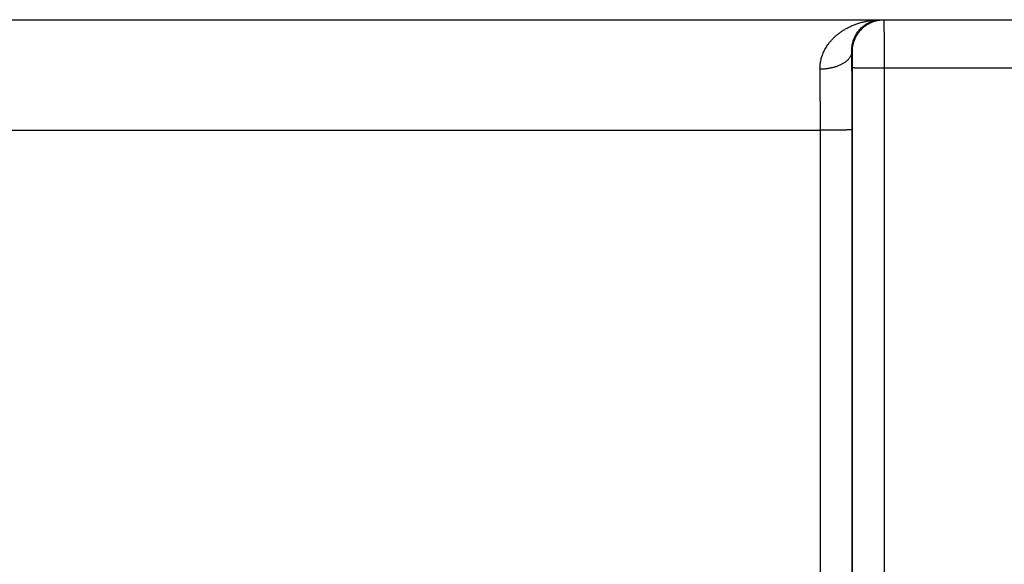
# Model space of a CAD drawing. Header units: inches. Extents: x 0 to 34, y 0 to 22.
# Tile 31 of 105: x 16.357 to 16.976, y 10.619 to 10.961. Entities that reach past the tile are written whole.
import ezdxf

# ---------------------------------------------------------------- set-up
doc = ezdxf.new("R2010")
doc.units = ezdxf.units.IN
doc.header["$LTSCALE"] = 1.87
doc.header["$MEASUREMENT"] = 0
doc.layers.get('0').update_dxf_attribs({"linetype": 'CONTINUOUS'})

msp = doc.modelspace()

# ---------------------------------------------------------------- linework, layer by layer
at = {"color": 7, "linetype": 'CONTINUOUS'}
for p, q in [((13.20025, 10.96107), (20.97425, 10.96107)), ((16.88053, 10.94107), (16.88019, 10.94107)), ((16.88062, 10.35565), (16.88071, 10.93099)), ((16.90062, 10.35547), (16.9007, 10.93081)), ((16.9007, 10.93081), (17.14973, 10.93081)), ((16.25998, 10.89169), (16.86045, 10.89169)), ((16.86054, 10.35556), (16.86045, 10.89169)), ((16.88053, 10.35573), (16.88045, 10.89186))]:
    msp.add_line(p, q, dxfattribs=at)
for points, knots in [([(16.86019, 10.92996), (16.86018, 10.9304), (16.86019, 10.93128), (16.86028, 10.93261), (16.86044, 10.93396), (16.86068, 10.93531), (16.86101, 10.93669), (16.86142, 10.93807), (16.86192, 10.93947), (16.86251, 10.94087), (16.86321, 10.94229), (16.86402, 10.94371), (16.86493, 10.94512), (16.86597, 10.94653), (16.86712, 10.94793), (16.8684, 10.94931), (16.86981, 10.95066), (16.87136, 10.95197), (16.87303, 10.95324), (16.87485, 10.95445), (16.87679, 10.9556), (16.87886, 10.95667), (16.88106, 10.95765), (16.88337, 10.95852), (16.88579, 10.95929), (16.88829, 10.95993), (16.89087, 10.96043), (16.89351, 10.9608), (16.89619, 10.96102), (16.89799, 10.96107), (16.89889, 10.96107)], [0, 0, 0, 0, 0.023889, 0.048038, 0.072552, 0.097528, 0.123058, 0.149231, 0.176129, 0.203824, 0.232397, 0.261934, 0.292513, 0.324198, 0.357064, 0.391186, 0.426611, 0.463377, 0.501536, 0.541098, 0.582044, 0.624367, 0.668012, 0.712891, 0.758907, 0.8059, 0.85368, 0.902064, 0.950892, 1, 1, 1, 1]), ([(16.88019, 10.94107), (16.88018, 10.94145), (16.88018, 10.94223), (16.88025, 10.9434), (16.8804, 10.94461), (16.88062, 10.94584), (16.88093, 10.9471), (16.88134, 10.94837), (16.88185, 10.94966), (16.88247, 10.95095), (16.8832, 10.95224), (16.88406, 10.9535), (16.88504, 10.95472), (16.88615, 10.95589), (16.88739, 10.95699), (16.88876, 10.958), (16.89024, 10.9589), (16.89183, 10.95967), (16.89351, 10.96028), (16.89526, 10.96074), (16.89706, 10.96101), (16.89828, 10.96107), (16.89889, 10.96107)], [0, 0, 0, 0, 0.03742, 0.075926, 0.115635, 0.156655, 0.199084, 0.242967, 0.288349, 0.335237, 0.383624, 0.433551, 0.484972, 0.537871, 0.592172, 0.647772, 0.704568, 0.762393, 0.821085, 0.880367, 0.940055, 1, 1, 1, 1]), ([(16.88053, 10.94107), (16.88053, 10.94145), (16.88055, 10.9422), (16.88065, 10.94331), (16.8808, 10.94443), (16.88102, 10.94553), (16.8813, 10.94661), (16.88164, 10.94768), (16.88204, 10.94873), (16.8825, 10.94976), (16.88302, 10.95075), (16.88359, 10.95172), (16.88421, 10.95265), (16.88489, 10.95355), (16.88561, 10.95441), (16.88638, 10.95522), (16.8872, 10.95599), (16.88805, 10.95672), (16.88895, 10.95739), (16.88988, 10.95802), (16.89085, 10.95859), (16.89185, 10.9591), (16.89287, 10.95956), (16.89392, 10.95996), (16.89499, 10.9603), (16.89608, 10.96058), (16.89718, 10.9608), (16.89829, 10.96096), (16.89941, 10.96105), (16.90016, 10.96107), (16.90053, 10.96107)], [0, 0, 0, 0, 0.035717, 0.071433, 0.107149, 0.142866, 0.178582, 0.214298, 0.250015, 0.28573, 0.321446, 0.357162, 0.392877, 0.428592, 0.464307, 0.500022, 0.535736, 0.57145, 0.607164, 0.642877, 0.678591, 0.714303, 0.750016, 0.785728, 0.821441, 0.857153, 0.892865, 0.928577, 0.964288, 1, 1, 1, 1]), ([(16.9007, 10.93081), (16.9007, 10.93132), (16.9007, 10.93234), (16.9007, 10.93386), (16.9007, 10.93538), (16.9007, 10.93688), (16.9007, 10.93837), (16.9007, 10.93984), (16.90069, 10.94129), (16.90069, 10.94271), (16.90069, 10.9441), (16.90068, 10.94546), (16.90068, 10.94678), (16.90067, 10.94806), (16.90067, 10.9493), (16.90066, 10.95049), (16.90066, 10.95163), (16.90065, 10.95271), (16.90064, 10.95374), (16.90064, 10.95471), (16.90063, 10.95562), (16.90062, 10.95646), (16.90061, 10.95724), (16.90061, 10.95795), (16.9006, 10.95859), (16.90059, 10.95916), (16.90058, 10.95966), (16.90057, 10.96008), (16.90057, 10.96043), (16.90055, 10.96069), (16.90056, 10.9609), (16.90053, 10.96099), (16.90054, 10.96107), (16.90053, 10.96107)], [0, 0, 0, 0, 0.050477, 0.100839, 0.150955, 0.200694, 0.249927, 0.29854, 0.346428, 0.39347, 0.439517, 0.484436, 0.528125, 0.570483, 0.611386, 0.650711, 0.688361, 0.72425, 0.758281, 0.790345, 0.820355, 0.84825, 0.873974, 0.897466, 0.918666, 0.93751, 0.953942, 0.967919, 0.979408, 0.98838, 0.994809, 0.998679, 1, 1, 1, 1]), ([(16.88019, 10.94107), (16.88018, 10.94087), (16.88015, 10.94045), (16.88004, 10.93984), (16.87987, 10.93922), (16.87964, 10.93861), (16.87935, 10.93802), (16.87899, 10.93743), (16.87858, 10.93685), (16.87812, 10.93628), (16.8776, 10.93573), (16.87702, 10.9352), (16.8764, 10.93468), (16.87572, 10.93419), (16.87499, 10.93371), (16.87422, 10.93326), (16.87341, 10.93284), (16.87256, 10.93243), (16.87167, 10.93206), (16.87074, 10.93171), (16.86978, 10.93139), (16.86879, 10.93111), (16.86777, 10.93085), (16.86673, 10.93062), (16.86567, 10.93043), (16.8646, 10.93027), (16.86351, 10.93014), (16.86241, 10.93004), (16.8613, 10.92998), (16.86056, 10.92997), (16.86019, 10.92996)], [0, 0, 0, 0, 0.024935, 0.050105, 0.075671, 0.101784, 0.128576, 0.156166, 0.184649, 0.214103, 0.244588, 0.276145, 0.308797, 0.342554, 0.377412, 0.413354, 0.45035, 0.488362, 0.527343, 0.567237, 0.607981, 0.649506, 0.691737, 0.734595, 0.777995, 0.821851, 0.866072, 0.910567, 0.955241, 1, 1, 1, 1]), ([(16.88045, 10.89186), (16.88045, 10.89302), (16.88045, 10.89533), (16.88045, 10.89879), (16.88044, 10.90225), (16.88043, 10.9057), (16.88042, 10.90912), (16.88041, 10.91252), (16.88039, 10.91589), (16.88037, 10.91923), (16.88035, 10.92252), (16.88033, 10.92576), (16.88031, 10.92895), (16.88028, 10.93208), (16.88025, 10.93514), (16.88022, 10.93813), (16.8802, 10.9401), (16.88019, 10.94107)], [0, 0, 0, 0, 0.070465, 0.140908, 0.21121, 0.281252, 0.350913, 0.420072, 0.488609, 0.556405, 0.623333, 0.689269, 0.754095, 0.817692, 0.879946, 0.940747, 1, 1, 1, 1]), ([(16.88071, 10.93099), (16.88071, 10.9312), (16.88071, 10.93164), (16.88071, 10.93228), (16.8807, 10.93293), (16.8807, 10.93357), (16.8807, 10.9342), (16.88069, 10.93482), (16.88069, 10.93542), (16.88068, 10.93601), (16.88068, 10.93657), (16.88067, 10.9371), (16.88066, 10.93762), (16.88066, 10.9381), (16.88065, 10.93855), (16.88064, 10.93897), (16.88063, 10.93936), (16.88062, 10.93971), (16.88061, 10.94002), (16.8806, 10.94029), (16.88059, 10.94053), (16.88058, 10.94072), (16.88057, 10.94087), (16.88056, 10.94098), (16.88055, 10.94103), (16.88054, 10.94107), (16.88053, 10.94107)], [0, 0, 0, 0, 0.064207, 0.128547, 0.192679, 0.256249, 0.318902, 0.380289, 0.440067, 0.497926, 0.553635, 0.606992, 0.657783, 0.705765, 0.750703, 0.792388, 0.830643, 0.865319, 0.896299, 0.923466, 0.94666, 0.965732, 0.980598, 0.991227, 0.997633, 1, 1, 1, 1]), ([(16.86045, 10.89169), (16.86045, 10.89265), (16.86045, 10.89458), (16.86045, 10.89747), (16.86044, 10.90035), (16.86043, 10.90322), (16.86042, 10.90606), (16.8604, 10.90888), (16.86039, 10.91167), (16.86037, 10.91442), (16.86034, 10.91714), (16.86032, 10.9198), (16.86029, 10.92242), (16.86026, 10.92499), (16.86023, 10.9275), (16.8602, 10.92915), (16.86019, 10.92996)], [0, 0, 0, 0, 0.075696, 0.15126, 0.22655, 0.301435, 0.375787, 0.449475, 0.52237, 0.594343, 0.66527, 0.735028, 0.803498, 0.870561, 0.936102, 1, 1, 1, 1]), ([(16.88071, 10.93099), (16.88072, 10.93098), (16.88078, 10.93098), (16.88089, 10.93096), (16.88106, 10.93096), (16.88129, 10.93095), (16.88159, 10.93094), (16.88194, 10.93093), (16.88235, 10.93092), (16.88281, 10.93091), (16.88333, 10.9309), (16.88391, 10.93089), (16.88453, 10.93089), (16.88521, 10.93088), (16.88593, 10.93087), (16.8867, 10.93086), (16.88751, 10.93086), (16.88836, 10.93085), (16.88925, 10.93085), (16.89018, 10.93084), (16.89114, 10.93083), (16.89212, 10.93083), (16.89314, 10.93083), (16.89418, 10.93082), (16.89523, 10.93082), (16.89631, 10.93082), (16.89739, 10.93081), (16.89849, 10.93081), (16.8996, 10.93081), (16.90033, 10.93081), (16.9007, 10.93081)], [0, 0, 0, 0, 0.002552, 0.008148, 0.016787, 0.028448, 0.043096, 0.060687, 0.081167, 0.104473, 0.130533, 0.159269, 0.19059, 0.224402, 0.2606, 0.299072, 0.339701, 0.382361, 0.426922, 0.473245, 0.521189, 0.570606, 0.621344, 0.673248, 0.726156, 0.779907, 0.834335, 0.889273, 0.944551, 1, 1, 1, 1]), ([(16.88045, 10.89186), (16.88044, 10.89185), (16.88038, 10.89185), (16.88027, 10.89184), (16.8801, 10.89183), (16.87986, 10.89182), (16.87957, 10.89181), (16.87922, 10.8918), (16.87881, 10.89179), (16.87835, 10.89178), (16.87783, 10.89178), (16.87725, 10.89177), (16.87663, 10.89176), (16.87595, 10.89175), (16.87523, 10.89174), (16.87446, 10.89174), (16.87365, 10.89173), (16.87279, 10.89172), (16.8719, 10.89172), (16.87098, 10.89171), (16.87002, 10.89171), (16.86903, 10.8917), (16.86802, 10.8917), (16.86698, 10.8917), (16.86593, 10.89169), (16.86485, 10.89169), (16.86376, 10.89169), (16.86267, 10.89169), (16.86156, 10.89169), (16.86082, 10.89168), (16.86045, 10.89168)], [0, 0, 0, 0, 0.002552, 0.008148, 0.016787, 0.028448, 0.043096, 0.060687, 0.081167, 0.104472, 0.130533, 0.159268, 0.19059, 0.224402, 0.260599, 0.299072, 0.3397, 0.382361, 0.426921, 0.473244, 0.521189, 0.570606, 0.621344, 0.673247, 0.726156, 0.779907, 0.834335, 0.889272, 0.944551, 1, 1, 1, 1])]:
    msp.add_open_spline(points, degree=3, knots=knots, dxfattribs=at)

doc.saveas('drawing.dxf')
